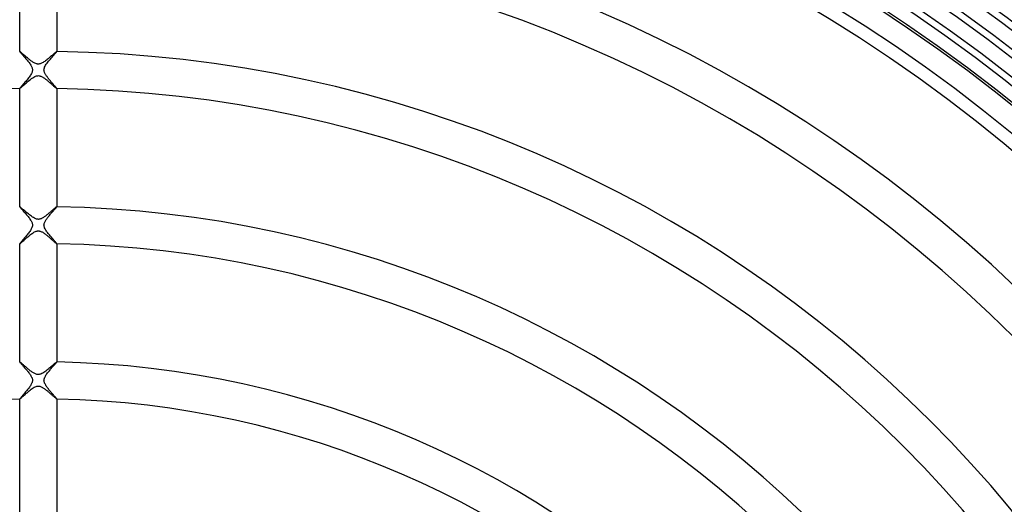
# Model space of a CAD drawing. Header units: millimetres. Extents: x -258 to 258, y -258 to 258.
# Tile 40 of 63: x -2 to 104, y 87 to 139. Entities that reach past the tile are written whole.
import ezdxf

# ---------------------------------------------------------------- set-up
doc = ezdxf.new("R2010")
doc.units = ezdxf.units.MM
doc.layers.add('HIDDEN', color=7, linetype='Continuous')
doc.layers.add('THICK', color=7, linetype='Continuous')

msp = doc.modelspace()

# ---------------------------------------------------------------- linework, layer by layer
at = {"layer": 'HIDDEN'}
for p, q in [((-1.99, 135.98), (-2, 135.99)), ((-2, 135.99), (-2, 135.99)), ((-2, 135.99), (-2, 135.99)), ((-2, 135.99), (-2, 135.98)), ((-2, 135.98), (-2, 135.98)), ((-2, 135.98), (-2, 135.98)), ((-2, 135.98), (-2, 135.98)), ((-1.97, 135.97), (-1.99, 135.98)), ((-1.95, 135.96), (-1.97, 135.97)), ((-1.92, 135.94), (-1.95, 135.96)), ((-1.89, 135.91), (-1.92, 135.94)), ((1.94, 135.95), (1.91, 135.92)), ((1.97, 135.97), (1.94, 135.95)), ((1.99, 135.98), (1.97, 135.97)), ((2, 135.99), (1.99, 135.98)), ((2, 135.98), (2, 135.99)), ((2, 135.99), (2, 135.99)), ((2, 135.99), (2, 135.99)), ((2, 135.98), (2, 135.98)), ((2, 135.98), (2, 135.98)), ((2, 135.98), (2, 135.98)), ((-1.85, 135.88), (-1.89, 135.91)), ((-1.81, 135.84), (-1.85, 135.88)), ((-1.76, 135.8), (-1.81, 135.84)), ((-1.71, 135.75), (-1.76, 135.8)), ((-1.65, 135.71), (-1.71, 135.75)), ((-1.59, 135.65), (-1.65, 135.71)), ((-1.53, 135.6), (-1.59, 135.65)), ((-1.46, 135.54), (-1.53, 135.6)), ((-1.39, 135.48), (-1.46, 135.54)), ((-1.32, 135.42), (-1.39, 135.48)), ((-1.25, 135.36), (-1.32, 135.42)), ((-1.17, 135.29), (-1.25, 135.36)), ((-1.1, 135.23), (-1.17, 135.29)), ((-1.02, 135.17), (-1.1, 135.23)), ((-0.94, 135.11), (-1.02, 135.17)), ((-0.87, 135.05), (-0.94, 135.11)), ((-0.79, 134.99), (-0.87, 135.05)), ((-0.72, 134.94), (-0.79, 134.99)), ((-0.65, 134.89), (-0.72, 134.94)), ((-0.58, 134.84), (-0.65, 134.89)), ((0.61, 134.86), (0.52, 134.81)), ((0.7, 134.92), (0.61, 134.86)), ((0.79, 134.99), (0.7, 134.92)), ((0.88, 135.06), (0.79, 134.99)), ((0.98, 135.13), (0.88, 135.06)), ((1.07, 135.21), (0.98, 135.13)), ((1.16, 135.28), (1.07, 135.21)), ((1.25, 135.36), (1.16, 135.28)), ((1.33, 135.43), (1.25, 135.36)), ((1.41, 135.5), (1.33, 135.43)), ((1.49, 135.57), (1.41, 135.5)), ((1.57, 135.63), (1.49, 135.57)), ((1.64, 135.69), (1.57, 135.63)), ((1.7, 135.75), (1.64, 135.69)), ((1.76, 135.8), (1.7, 135.75)), ((1.82, 135.85), (1.76, 135.8)), ((1.86, 135.89), (1.82, 135.85)), ((1.91, 135.92), (1.86, 135.89)), ((-0.51, 134.79), (-0.58, 134.84)), ((-0.43, 134.75), (-0.51, 134.79)), ((-0.35, 134.71), (-0.43, 134.75)), ((-0.27, 134.68), (-0.35, 134.71)), ((-0.2, 134.65), (-0.27, 134.68)), ((-0.13, 134.64), (-0.2, 134.65)), ((-0.07, 134.63), (-0.13, 134.64)), ((0, 134.62), (-0.07, 134.63)), ((0.06, 134.63), (0, 134.62)), ((0.13, 134.64), (0.06, 134.63)), ((0.2, 134.65), (0.13, 134.64)), ((0.27, 134.68), (0.2, 134.65)), ((0.35, 134.71), (0.27, 134.68)), ((0.44, 134.76), (0.35, 134.71)), ((0.52, 134.81), (0.44, 134.76)), ((-1.19, 132.68), (-1.07, 132.78)), ((-1.07, 132.78), (-0.95, 132.88)), ((-0.95, 132.88), (-0.83, 132.98)), ((-0.83, 132.98), (-0.71, 133.06)), ((-0.71, 133.06), (-0.6, 133.14)), ((-0.6, 133.14), (-0.49, 133.22)), ((-0.49, 133.22), (-0.38, 133.27)), ((-0.38, 133.27), (-0.28, 133.32)), ((-0.28, 133.32), (-0.2, 133.35)), ((-0.2, 133.35), (-0.12, 133.36)), ((-0.12, 133.36), (-0.05, 133.37)), ((-0.05, 133.37), (0.02, 133.38)), ((0.02, 133.38), (0.09, 133.37)), ((0.09, 133.37), (0.16, 133.36)), ((0.16, 133.36), (0.22, 133.34)), ((0.22, 133.34), (0.29, 133.31)), ((0.29, 133.31), (0.36, 133.29)), ((0.36, 133.29), (0.42, 133.25)), ((0.42, 133.25), (0.48, 133.22)), ((0.48, 133.22), (0.54, 133.18)), ((0.54, 133.18), (0.6, 133.14)), ((0.6, 133.14), (0.66, 133.1)), ((0.66, 133.1), (0.72, 133.06)), ((0.72, 133.06), (0.78, 133.01)), ((0.78, 133.01), (0.85, 132.96)), ((0.85, 132.96), (0.91, 132.91)), ((0.91, 132.91), (0.97, 132.86)), ((0.97, 132.86), (1.03, 132.81)), ((1.03, 132.81), (1.1, 132.76)), ((1.1, 132.76), (1.16, 132.7)), ((-2, 131.99), (-2, 131.99)), ((-2, 131.99), (-2, 131.99)), ((-2, 131.99), (-2, 131.99)), ((-2, 131.99), (-2, 131.99)), ((-2, 131.99), (-2, 131.98)), ((-2, 131.98), (-1.98, 131.99)), ((-2, 131.98), (-2, 131.98)), ((-1.98, 131.99), (-1.95, 132.01)), ((-1.95, 132.01), (-1.91, 132.05)), ((-1.91, 132.05), (-1.85, 132.1)), ((-1.85, 132.1), (-1.78, 132.16)), ((-1.78, 132.16), (-1.7, 132.23)), ((-1.7, 132.23), (-1.61, 132.31)), ((-1.61, 132.31), (-1.51, 132.4)), ((-1.51, 132.4), (-1.41, 132.49)), ((-1.41, 132.49), (-1.3, 132.58)), ((-1.3, 132.58), (-1.19, 132.68)), ((1.16, 132.7), (1.22, 132.65)), ((1.22, 132.65), (1.28, 132.6)), ((1.28, 132.6), (1.34, 132.55)), ((1.34, 132.55), (1.4, 132.5)), ((1.4, 132.5), (1.46, 132.45)), ((1.46, 132.45), (1.51, 132.4)), ((1.51, 132.4), (1.56, 132.35)), ((1.56, 132.35), (1.62, 132.31)), ((1.62, 132.31), (1.66, 132.26)), ((1.66, 132.26), (1.71, 132.22)), ((1.71, 132.22), (1.75, 132.19)), ((1.75, 132.19), (1.79, 132.15)), ((1.79, 132.15), (1.83, 132.12)), ((1.83, 132.12), (1.86, 132.09)), ((1.86, 132.09), (1.89, 132.06)), ((1.89, 132.06), (1.92, 132.04)), ((1.92, 132.04), (1.94, 132.02)), ((1.94, 132.02), (1.96, 132)), ((1.96, 132), (1.98, 131.99)), ((1.98, 131.99), (1.99, 131.99)), ((1.99, 131.99), (2, 131.98)), ((2, 131.98), (2, 131.99)), ((2, 131.99), (2, 131.99)), ((2, 131.99), (2, 131.99)), ((2, 131.99), (2, 131.99)), ((2, 131.99), (2, 131.99)), ((2, 131.98), (2, 131.98)), ((-1.98, 119.23), (-2, 119.23)), ((-2, 119.23), (-2, 119.23)), ((-2, 119.23), (-2, 119.23)), ((-2, 119.23), (-2, 119.23)), ((-2, 119.23), (-2, 119.23)), ((-2, 119.23), (-2, 119.23)), ((-2, 119.23), (-2, 119.23)), ((-1.95, 119.21), (-1.98, 119.23)), ((-1.91, 119.18), (-1.95, 119.21)), ((-1.86, 119.13), (-1.91, 119.18)), ((-1.8, 119.08), (-1.86, 119.13)), ((-1.73, 119.02), (-1.8, 119.08)), ((-1.65, 118.95), (-1.73, 119.02)), ((-1.56, 118.88), (-1.65, 118.95)), ((1.65, 118.95), (1.59, 118.9)), ((1.7, 119), (1.65, 118.95)), ((1.75, 119.04), (1.7, 119)), ((1.79, 119.08), (1.75, 119.04)), ((1.84, 119.11), (1.79, 119.08)), ((1.87, 119.14), (1.84, 119.11)), ((1.91, 119.17), (1.87, 119.14)), ((1.93, 119.19), (1.91, 119.17)), ((1.96, 119.21), (1.93, 119.19)), ((1.98, 119.22), (1.96, 119.21)), ((1.99, 119.23), (1.98, 119.22)), ((2, 119.23), (1.99, 119.23)), ((2, 119.23), (2, 119.23)), ((2, 119.23), (2, 119.23)), ((2, 119.23), (2, 119.23)), ((2, 119.23), (2, 119.23)), ((2, 119.23), (2, 119.23)), ((2, 119.23), (2, 119.23)), ((-1.47, 118.8), (-1.56, 118.88)), ((-1.37, 118.71), (-1.47, 118.8)), ((-1.27, 118.62), (-1.37, 118.71)), ((-1.16, 118.54), (-1.27, 118.62)), ((-1.06, 118.45), (-1.16, 118.54)), ((-0.95, 118.36), (-1.06, 118.45)), ((-0.84, 118.28), (-0.95, 118.36)), ((-0.73, 118.2), (-0.84, 118.28)), ((-0.63, 118.12), (-0.73, 118.2)), ((-0.52, 118.06), (-0.63, 118.12)), ((-0.42, 118), (-0.52, 118.06)), ((-0.33, 117.95), (-0.42, 118)), ((-0.25, 117.92), (-0.33, 117.95)), ((-0.18, 117.9), (-0.25, 117.92)), ((-0.13, 117.89), (-0.18, 117.9)), ((-0.08, 117.88), (-0.13, 117.89)), ((-0.03, 117.88), (-0.08, 117.88)), ((0.02, 117.87), (-0.03, 117.88)), ((0.07, 117.88), (0.02, 117.87)), ((0.12, 117.89), (0.07, 117.88)), ((0.18, 117.9), (0.12, 117.89)), ((0.24, 117.92), (0.18, 117.9)), ((0.3, 117.94), (0.24, 117.92)), ((0.36, 117.97), (0.3, 117.94)), ((0.43, 118), (0.36, 117.97)), ((0.5, 118.04), (0.43, 118)), ((0.57, 118.08), (0.5, 118.04)), ((0.64, 118.13), (0.57, 118.08)), ((0.71, 118.18), (0.64, 118.13)), ((0.78, 118.23), (0.71, 118.18)), ((0.85, 118.28), (0.78, 118.23)), ((0.92, 118.34), (0.85, 118.28)), ((1, 118.4), (0.92, 118.34)), ((1.07, 118.46), (1, 118.4)), ((1.14, 118.52), (1.07, 118.46)), ((1.21, 118.58), (1.14, 118.52)), ((1.28, 118.63), (1.21, 118.58)), ((1.35, 118.69), (1.28, 118.63)), ((1.41, 118.75), (1.35, 118.69)), ((1.47, 118.8), (1.41, 118.75)), ((1.53, 118.85), (1.47, 118.8)), ((1.59, 118.9), (1.53, 118.85)), ((-1.4, 115.74), (-1.32, 115.82)), ((-1.32, 115.82), (-1.22, 115.9)), ((-1.22, 115.9), (-1.13, 115.98)), ((-1.13, 115.98), (-1.03, 116.06)), ((-1.03, 116.06), (-0.93, 116.14)), ((-0.93, 116.14), (-0.84, 116.22)), ((-0.84, 116.22), (-0.74, 116.29)), ((-0.74, 116.29), (-0.65, 116.36)), ((-0.65, 116.36), (-0.56, 116.42)), ((-0.56, 116.42), (-0.47, 116.47)), ((-0.47, 116.47), (-0.39, 116.52)), ((-0.39, 116.52), (-0.31, 116.56)), ((-0.31, 116.56), (-0.24, 116.58)), ((-0.24, 116.58), (-0.18, 116.6)), ((-0.18, 116.6), (-0.12, 116.61)), ((-0.12, 116.61), (-0.07, 116.62)), ((-0.07, 116.62), (-0.02, 116.63)), ((-0.02, 116.63), (0.04, 116.62)), ((0.04, 116.62), (0.09, 116.62)), ((0.09, 116.62), (0.15, 116.61)), ((0.15, 116.61), (0.21, 116.59)), ((0.21, 116.59), (0.27, 116.57)), ((0.27, 116.57), (0.34, 116.54)), ((0.34, 116.54), (0.41, 116.51)), ((0.41, 116.51), (0.48, 116.47)), ((0.48, 116.47), (0.55, 116.42)), ((0.55, 116.42), (0.63, 116.38)), ((0.63, 116.38), (0.7, 116.32)), ((0.7, 116.32), (0.77, 116.27)), ((0.77, 116.27), (0.85, 116.21)), ((0.85, 116.21), (0.92, 116.15)), ((0.92, 116.15), (1, 116.09)), ((1, 116.09), (1.07, 116.03)), ((1.07, 116.03), (1.15, 115.97)), ((1.15, 115.97), (1.22, 115.9)), ((1.22, 115.9), (1.3, 115.84)), ((1.3, 115.84), (1.37, 115.77)), ((1.37, 115.77), (1.44, 115.71)), ((-2, 115.24), (-2, 115.23)), ((-2, 115.23), (-1.99, 115.24)), ((-2, 115.23), (-2, 115.23)), ((-2, 115.23), (-2, 115.23)), ((-2, 115.23), (-2, 115.23)), ((-2, 115.23), (-2, 115.23)), ((-2, 115.23), (-2, 115.23)), ((-1.99, 115.24), (-1.96, 115.25)), ((-1.96, 115.25), (-1.93, 115.28)), ((-1.93, 115.28), (-1.89, 115.31)), ((-1.89, 115.31), (-1.84, 115.36)), ((-1.84, 115.36), (-1.78, 115.41)), ((-1.78, 115.41), (-1.72, 115.46)), ((-1.72, 115.46), (-1.65, 115.53)), ((-1.65, 115.53), (-1.57, 115.59)), ((-1.57, 115.59), (-1.49, 115.67)), ((-1.49, 115.67), (-1.4, 115.74)), ((1.44, 115.71), (1.51, 115.65)), ((1.51, 115.65), (1.57, 115.59)), ((1.57, 115.59), (1.64, 115.54)), ((1.64, 115.54), (1.7, 115.48)), ((1.7, 115.48), (1.75, 115.43)), ((1.75, 115.43), (1.8, 115.39)), ((1.8, 115.39), (1.85, 115.35)), ((1.85, 115.35), (1.89, 115.32)), ((1.89, 115.32), (1.92, 115.29)), ((1.92, 115.29), (1.95, 115.26)), ((1.95, 115.26), (1.97, 115.25)), ((1.97, 115.25), (1.99, 115.24)), ((1.99, 115.24), (2, 115.23)), ((2, 115.23), (2, 115.24)), ((2, 115.23), (2, 115.23)), ((2, 115.23), (2, 115.23)), ((2, 115.23), (2, 115.23)), ((2, 115.23), (2, 115.23)), ((2, 115.23), (2, 115.23)), ((-1.99, 102.48), (-2, 102.48)), ((-2, 102.48), (-2, 102.48)), ((-2, 102.48), (-2, 102.48)), ((-2, 102.48), (-2, 102.48)), ((-2, 102.48), (-2, 102.48)), ((-2, 102.48), (-2, 102.48)), ((-2, 102.48), (-2, 102.48)), ((-1.97, 102.47), (-1.99, 102.48)), ((-1.95, 102.45), (-1.97, 102.47)), ((-1.92, 102.43), (-1.95, 102.45)), ((-1.89, 102.4), (-1.92, 102.43)), ((-1.85, 102.37), (-1.89, 102.4)), ((-1.81, 102.34), (-1.85, 102.37)), ((-1.76, 102.3), (-1.81, 102.34)), ((-1.71, 102.25), (-1.76, 102.3)), ((-1.66, 102.21), (-1.71, 102.25)), ((-1.6, 102.16), (-1.66, 102.21)), ((-1.54, 102.11), (-1.6, 102.16)), ((-1.48, 102.05), (-1.54, 102.11)), ((-1.41, 102), (-1.48, 102.05)), ((-1.34, 101.94), (-1.41, 102)), ((1.35, 101.94), (1.25, 101.86)), ((1.45, 102.03), (1.35, 101.94)), ((1.54, 102.1), (1.45, 102.03)), ((1.62, 102.18), (1.54, 102.1)), ((1.7, 102.24), (1.62, 102.18)), ((1.77, 102.3), (1.7, 102.24)), ((1.83, 102.36), (1.77, 102.3)), ((1.89, 102.4), (1.83, 102.36)), ((1.93, 102.44), (1.89, 102.4)), ((1.96, 102.46), (1.93, 102.44)), ((1.99, 102.48), (1.96, 102.46)), ((2, 102.48), (1.99, 102.48)), ((2, 102.48), (2, 102.48)), ((2, 102.48), (2, 102.48)), ((2, 102.48), (2, 102.48)), ((2, 102.48), (2, 102.48)), ((2, 102.48), (2, 102.48)), ((2, 102.48), (2, 102.48)), ((-1.27, 101.88), (-1.34, 101.94)), ((-1.21, 101.82), (-1.27, 101.88)), ((-1.14, 101.76), (-1.21, 101.82)), ((-1.07, 101.7), (-1.14, 101.76)), ((-1, 101.65), (-1.07, 101.7)), ((-0.93, 101.59), (-1, 101.65)), ((-0.86, 101.54), (-0.93, 101.59)), ((-0.79, 101.49), (-0.86, 101.54)), ((-0.72, 101.44), (-0.79, 101.49)), ((-0.66, 101.39), (-0.72, 101.44)), ((-0.59, 101.35), (-0.66, 101.39)), ((-0.52, 101.3), (-0.59, 101.35)), ((-0.45, 101.26), (-0.52, 101.3)), ((-0.38, 101.22), (-0.45, 101.26)), ((-0.3, 101.19), (-0.38, 101.22)), ((-0.22, 101.16), (-0.3, 101.19)), ((-0.14, 101.14), (-0.22, 101.16)), ((-0.06, 101.13), (-0.14, 101.14)), ((0.02, 101.12), (-0.06, 101.13)), ((0.1, 101.13), (0.02, 101.12)), ((0.18, 101.15), (0.1, 101.13)), ((0.28, 101.18), (0.18, 101.15)), ((0.37, 101.22), (0.28, 101.18)), ((0.48, 101.28), (0.37, 101.22)), ((0.59, 101.34), (0.48, 101.28)), ((0.7, 101.42), (0.59, 101.34)), ((0.81, 101.5), (0.7, 101.42)), ((0.92, 101.59), (0.81, 101.5)), ((1.03, 101.68), (0.92, 101.59)), ((1.14, 101.77), (1.03, 101.68)), ((1.25, 101.86), (1.14, 101.77)), ((-0.33, 99.8), (-0.23, 99.84)), ((-0.23, 99.84), (-0.15, 99.86)), ((-0.15, 99.86), (-0.07, 99.87)), ((-0.07, 99.87), (0.01, 99.88)), ((0.01, 99.88), (0.08, 99.87)), ((0.08, 99.87), (0.16, 99.86)), ((0.16, 99.86), (0.23, 99.84)), ((0.23, 99.84), (0.31, 99.81)), ((-1.68, 98.74), (-1.6, 98.81)), ((-1.6, 98.81), (-1.51, 98.89)), ((-1.51, 98.89), (-1.42, 98.98)), ((-1.42, 98.98), (-1.32, 99.07)), ((-1.32, 99.07), (-1.21, 99.16)), ((-1.21, 99.16), (-1.1, 99.25)), ((-1.1, 99.25), (-0.99, 99.35)), ((-0.99, 99.35), (-0.87, 99.44)), ((-0.87, 99.44), (-0.76, 99.53)), ((-0.76, 99.53), (-0.65, 99.61)), ((-0.65, 99.61), (-0.54, 99.68)), ((-0.54, 99.68), (-0.43, 99.75)), ((-0.43, 99.75), (-0.33, 99.8)), ((0.31, 99.81), (0.38, 99.77)), ((0.38, 99.77), (0.45, 99.74)), ((0.45, 99.74), (0.51, 99.7)), ((0.51, 99.7), (0.57, 99.66)), ((0.57, 99.66), (0.63, 99.62)), ((0.63, 99.62), (0.69, 99.58)), ((0.69, 99.58), (0.75, 99.54)), ((0.75, 99.54), (0.81, 99.49)), ((0.81, 99.49), (0.87, 99.45)), ((0.87, 99.45), (0.93, 99.4)), ((0.93, 99.4), (0.99, 99.35)), ((0.99, 99.35), (1.05, 99.3)), ((1.05, 99.3), (1.11, 99.25)), ((1.11, 99.25), (1.17, 99.19)), ((1.17, 99.19), (1.23, 99.14)), ((1.23, 99.14), (1.29, 99.09)), ((1.29, 99.09), (1.35, 99.03)), ((1.35, 99.03), (1.41, 98.98)), ((1.41, 98.98), (1.47, 98.93)), ((1.47, 98.93), (1.53, 98.88)), ((1.53, 98.88), (1.58, 98.84)), ((1.58, 98.84), (1.63, 98.79)), ((1.63, 98.79), (1.68, 98.75)), ((-2, 98.48), (-1.98, 98.49)), ((-2, 98.48), (-2, 98.48)), ((-2, 98.48), (-2, 98.48)), ((-2, 98.48), (-2, 98.48)), ((-2, 98.48), (-2, 98.48)), ((-2, 98.48), (-2, 98.48)), ((-2, 98.48), (-2, 98.48)), ((-1.98, 98.49), (-1.96, 98.5)), ((-1.96, 98.5), (-1.93, 98.53)), ((-1.93, 98.53), (-1.88, 98.57)), ((-1.88, 98.57), (-1.82, 98.62)), ((-1.82, 98.62), (-1.76, 98.68)), ((-1.76, 98.68), (-1.68, 98.74)), ((1.68, 98.75), (1.72, 98.71)), ((1.72, 98.71), (1.77, 98.67)), ((1.77, 98.67), (1.81, 98.63)), ((1.81, 98.63), (1.85, 98.6)), ((1.85, 98.6), (1.88, 98.57)), ((1.88, 98.57), (1.91, 98.54)), ((1.91, 98.54), (1.94, 98.52)), ((1.94, 98.52), (1.96, 98.5)), ((1.96, 98.5), (1.98, 98.49)), ((1.98, 98.49), (1.99, 98.48)), ((1.99, 98.48), (2, 98.48)), ((2, 98.48), (2, 98.48)), ((2, 98.48), (2, 98.48)), ((2, 98.48), (2, 98.48)), ((2, 98.48), (2, 98.48)), ((2, 98.48), (2, 98.48)), ((2, 98.48), (2, 98.48))]:
    msp.add_line(p, q, dxfattribs=at)
for radius, start, end in [(211.62, 90.3553, 179.6447), (211.62, 0.3553, 89.6447), (209.25, 90.343, 179.657), (209.25, 0.343, 89.657), (206.88, 90.329, 179.671), (206.88, 0.329, 89.671), (204.5, 90.313, 179.687), (204.5, 0.3131, 89.6869), (202.12, 90.2947, 179.7053), (202.12, 0.2947, 89.7053), (199.75, 90.2733, 179.7267), (199.75, 0.2733, 89.7267), (197.38, 90.248, 179.752), (197.38, 0.248, 89.752), (195, 90.2172, 179.7828), (195, 0.2173, 89.7828), (192.62, 90.1781, 179.8219), (192.62, 0.1781, 89.8219), (190.25, 90.1225, 179.8775), (190.25, 0.1224, 89.8775), (187.88, 0, 180), (185.5, 0, 180), (183.12, 0, 180), (180.75, 0, 180), (178.38, 0, 180), (176, 0, 180), (173.62, 0, 180), (171.25, 0, 180), (168.88, 0, 180), (167.5, 0, 180)]:
    msp.add_arc((0, 0), radius, start, end, dxfattribs=at)
at = {"layer": 'THICK'}
for p, q in [((-2, 135.98), (-2, 148.74)), ((2, 148.74), (2, 135.98)), ((-2, 135.98), (-2, 135.97)), ((-2, 135.97), (-1.98, 135.95)), ((-1.98, 135.95), (-1.96, 135.92)), ((-1.96, 135.92), (-1.93, 135.89)), ((1.93, 135.89), (1.97, 135.93)), ((1.97, 135.93), (1.99, 135.97)), ((1.99, 135.97), (2, 135.98)), ((-1.93, 135.89), (-1.9, 135.85)), ((-1.9, 135.85), (-1.85, 135.8)), ((-1.85, 135.8), (-1.8, 135.74)), ((-1.8, 135.74), (-1.75, 135.68)), ((-1.75, 135.68), (-1.69, 135.61)), ((-1.69, 135.61), (-1.62, 135.54)), ((-1.62, 135.54), (-1.56, 135.46)), ((-1.56, 135.46), (-1.49, 135.38)), ((-1.49, 135.38), (-1.41, 135.3)), ((-1.41, 135.3), (-1.34, 135.21)), ((-1.34, 135.21), (-1.27, 135.13)), ((-1.27, 135.13), (-1.19, 135.04)), ((-1.19, 135.04), (-1.12, 134.95)), ((-1.12, 134.95), (-1.05, 134.87)), ((-1.05, 134.87), (-0.98, 134.78)), ((1.03, 134.84), (1.12, 134.95)), ((1.12, 134.95), (1.21, 135.06)), ((1.21, 135.06), (1.31, 135.17)), ((1.31, 135.17), (1.4, 135.28)), ((1.4, 135.28), (1.49, 135.39)), ((1.49, 135.39), (1.59, 135.49)), ((1.59, 135.49), (1.67, 135.59)), ((1.67, 135.59), (1.75, 135.68)), ((1.75, 135.68), (1.82, 135.76)), ((1.82, 135.76), (1.88, 135.83)), ((1.88, 135.83), (1.93, 135.89)), ((-0.98, 134.78), (-0.92, 134.69)), ((-0.92, 134.69), (-0.86, 134.6)), ((-0.86, 134.6), (-0.8, 134.52)), ((-0.8, 134.52), (-0.76, 134.43)), ((-0.76, 134.43), (-0.71, 134.35)), ((-0.71, 134.35), (-0.68, 134.28)), ((-0.68, 134.28), (-0.66, 134.21)), ((-0.65, 133.81), (-0.67, 133.75)), ((-0.66, 134.21), (-0.64, 134.14)), ((-0.64, 133.86), (-0.65, 133.81)), ((-0.64, 134.14), (-0.63, 134.08)), ((-0.63, 133.92), (-0.64, 133.86)), ((-0.63, 134.08), (-0.63, 134.03)), ((-0.63, 134.03), (-0.63, 133.97)), ((-0.63, 133.97), (-0.63, 133.92)), ((0.62, 133.99), (0.63, 134.06)), ((0.63, 133.91), (0.62, 133.99)), ((0.63, 134.06), (0.64, 134.13)), ((0.64, 133.84), (0.63, 133.91)), ((0.64, 134.13), (0.66, 134.21)), ((0.66, 133.77), (0.64, 133.84)), ((0.66, 134.21), (0.69, 134.3)), ((0.69, 134.3), (0.74, 134.4)), ((0.74, 134.4), (0.8, 134.51)), ((0.8, 134.51), (0.87, 134.62)), ((0.87, 134.62), (0.95, 134.73)), ((0.95, 134.73), (1.03, 134.84)), ((-1.35, 132.76), (-1.43, 132.67)), ((-1.27, 132.85), (-1.35, 132.76)), ((-1.2, 132.94), (-1.27, 132.85)), ((-1.12, 133.04), (-1.2, 132.94)), ((-1.04, 133.14), (-1.12, 133.04)), ((-0.97, 133.23), (-1.04, 133.14)), ((-0.9, 133.32), (-0.97, 133.23)), ((-0.84, 133.42), (-0.9, 133.32)), ((-0.79, 133.51), (-0.84, 133.42)), ((-0.74, 133.6), (-0.79, 133.51)), ((-0.7, 133.67), (-0.74, 133.6)), ((-0.67, 133.75), (-0.7, 133.67)), ((0.69, 133.7), (0.66, 133.77)), ((0.72, 133.64), (0.69, 133.7)), ((0.75, 133.58), (0.72, 133.64)), ((0.78, 133.51), (0.75, 133.58)), ((0.82, 133.45), (0.78, 133.51)), ((0.86, 133.39), (0.82, 133.45)), ((0.9, 133.33), (0.86, 133.39)), ((0.95, 133.27), (0.9, 133.33)), ((0.99, 133.2), (0.95, 133.27)), ((1.04, 133.14), (0.99, 133.2)), ((1.1, 133.07), (1.04, 133.14)), ((1.15, 133.01), (1.1, 133.07)), ((1.2, 132.94), (1.15, 133.01)), ((1.25, 132.88), (1.2, 132.94)), ((1.31, 132.81), (1.25, 132.88)), ((1.36, 132.75), (1.31, 132.81)), ((1.41, 132.69), (1.36, 132.75)), ((-1.99, 132), (-2, 131.99)), ((-2, 119.23), (-2, 131.99)), ((-1.98, 132.02), (-1.99, 132)), ((-1.96, 132.05), (-1.98, 132.02)), ((-1.92, 132.1), (-1.96, 132.05)), ((-1.88, 132.15), (-1.92, 132.1)), ((-1.83, 132.2), (-1.88, 132.15)), ((-1.78, 132.27), (-1.83, 132.2)), ((-1.71, 132.34), (-1.78, 132.27)), ((-1.65, 132.41), (-1.71, 132.34)), ((-1.58, 132.5), (-1.65, 132.41)), ((-1.51, 132.58), (-1.58, 132.5)), ((-1.43, 132.67), (-1.51, 132.58)), ((1.46, 132.63), (1.41, 132.69)), ((1.51, 132.57), (1.46, 132.63)), ((1.56, 132.52), (1.51, 132.57)), ((1.61, 132.46), (1.56, 132.52)), ((1.65, 132.41), (1.61, 132.46)), ((1.69, 132.36), (1.65, 132.41)), ((1.73, 132.32), (1.69, 132.36)), ((1.77, 132.27), (1.73, 132.32)), ((1.81, 132.23), (1.77, 132.27)), ((1.84, 132.19), (1.81, 132.23)), ((1.87, 132.15), (1.84, 132.19)), ((1.9, 132.12), (1.87, 132.15)), ((1.93, 132.09), (1.9, 132.12)), ((1.95, 132.06), (1.93, 132.09)), ((1.97, 132.04), (1.95, 132.06)), ((1.98, 132.02), (1.97, 132.04)), ((1.99, 132), (1.98, 132.02)), ((2, 131.99), (1.99, 132)), ((2, 131.99), (2, 119.23)), ((2, 131.99), (2, 131.99)), ((-2, 119.23), (-1.99, 119.22)), ((-1.99, 119.22), (-1.98, 119.2)), ((-1.98, 119.2), (-1.96, 119.17)), ((-1.96, 119.17), (-1.92, 119.12)), ((-1.92, 119.12), (-1.88, 119.08)), ((-1.88, 119.08), (-1.83, 119.02)), ((-1.83, 119.02), (-1.78, 118.96)), ((-1.78, 118.96), (-1.71, 118.89)), ((1.73, 118.91), (1.78, 118.96)), ((1.78, 118.96), (1.82, 119.01)), ((1.82, 119.01), (1.86, 119.05)), ((1.86, 119.05), (1.9, 119.09)), ((1.9, 119.09), (1.93, 119.13)), ((1.93, 119.13), (1.95, 119.16)), ((1.95, 119.16), (1.97, 119.19)), ((1.97, 119.19), (1.99, 119.21)), ((1.99, 119.21), (2, 119.22)), ((2, 119.22), (2, 119.23)), ((-1.71, 118.89), (-1.65, 118.81)), ((-1.65, 118.81), (-1.58, 118.73)), ((-1.58, 118.73), (-1.5, 118.65)), ((-1.5, 118.65), (-1.42, 118.56)), ((-1.42, 118.56), (-1.34, 118.47)), ((-1.34, 118.47), (-1.26, 118.37)), ((-1.26, 118.37), (-1.18, 118.27)), ((-1.18, 118.27), (-1.1, 118.18)), ((-1.1, 118.18), (-1.03, 118.08)), ((-1.03, 118.08), (-0.95, 117.99)), ((-0.95, 117.99), (-0.89, 117.89)), ((-0.89, 117.89), (-0.83, 117.8)), ((0.87, 117.86), (0.92, 117.93)), ((0.92, 117.93), (0.97, 118.01)), ((0.97, 118.01), (1.02, 118.08)), ((1.02, 118.08), (1.08, 118.15)), ((1.08, 118.15), (1.14, 118.23)), ((1.14, 118.23), (1.21, 118.3)), ((1.21, 118.3), (1.27, 118.38)), ((1.27, 118.38), (1.33, 118.45)), ((1.33, 118.45), (1.39, 118.53)), ((1.39, 118.53), (1.46, 118.6)), ((1.46, 118.6), (1.52, 118.66)), ((1.52, 118.66), (1.57, 118.73)), ((1.57, 118.73), (1.63, 118.79)), ((1.63, 118.79), (1.68, 118.85)), ((1.68, 118.85), (1.73, 118.91)), ((-0.83, 117.8), (-0.77, 117.71)), ((-0.75, 116.83), (-0.8, 116.74)), ((-0.77, 117.71), (-0.73, 117.63)), ((-0.71, 116.91), (-0.75, 116.83)), ((-0.73, 117.63), (-0.69, 117.55)), ((-0.68, 116.98), (-0.71, 116.91)), ((-0.69, 117.55), (-0.66, 117.48)), ((-0.66, 117.04), (-0.68, 116.98)), ((-0.66, 117.48), (-0.65, 117.42)), ((-0.64, 117.09), (-0.66, 117.04)), ((-0.65, 117.42), (-0.63, 117.36)), ((-0.63, 117.15), (-0.64, 117.09)), ((-0.63, 117.36), (-0.63, 117.3)), ((-0.63, 117.3), (-0.62, 117.25)), ((-0.62, 117.25), (-0.63, 117.2)), ((-0.63, 117.2), (-0.63, 117.15)), ((0.62, 117.26), (0.63, 117.34)), ((0.63, 117.19), (0.62, 117.26)), ((0.63, 117.34), (0.64, 117.41)), ((0.64, 117.11), (0.63, 117.19)), ((0.64, 117.41), (0.67, 117.49)), ((0.66, 117.03), (0.64, 117.11)), ((0.69, 116.95), (0.66, 117.03)), ((0.67, 117.49), (0.7, 117.57)), ((0.73, 116.86), (0.69, 116.95)), ((0.7, 117.57), (0.74, 117.65)), ((0.77, 116.78), (0.73, 116.86)), ((0.74, 117.65), (0.78, 117.72)), ((0.78, 117.72), (0.82, 117.79)), ((0.82, 117.79), (0.87, 117.86)), ((-1.55, 115.78), (-1.62, 115.7)), ((-1.48, 115.86), (-1.55, 115.78)), ((-1.41, 115.95), (-1.48, 115.86)), ((-1.33, 116.03), (-1.41, 115.95)), ((-1.26, 116.12), (-1.33, 116.03)), ((-1.19, 116.21), (-1.26, 116.12)), ((-1.11, 116.3), (-1.19, 116.21)), ((-1.04, 116.39), (-1.11, 116.3)), ((-0.97, 116.48), (-1.04, 116.39)), ((-0.91, 116.57), (-0.97, 116.48)), ((-0.85, 116.65), (-0.91, 116.57)), ((-0.8, 116.74), (-0.85, 116.65)), ((0.82, 116.7), (0.77, 116.78)), ((0.88, 116.61), (0.82, 116.7)), ((0.94, 116.53), (0.88, 116.61)), ((1, 116.44), (0.94, 116.53)), ((1.06, 116.36), (1, 116.44)), ((1.13, 116.27), (1.06, 116.36)), ((1.2, 116.19), (1.13, 116.27)), ((1.27, 116.1), (1.2, 116.19)), ((1.35, 116.01), (1.27, 116.1)), ((1.42, 115.93), (1.35, 116.01)), ((1.49, 115.85), (1.42, 115.93)), ((1.56, 115.77), (1.49, 115.85)), ((1.63, 115.69), (1.56, 115.77)), ((-1.98, 115.27), (-2, 115.25)), ((-2, 115.25), (-2, 115.24)), ((-2, 102.48), (-2, 115.24)), ((-1.96, 115.3), (-1.98, 115.27)), ((-1.93, 115.33), (-1.96, 115.3)), ((-1.89, 115.38), (-1.93, 115.33)), ((-1.85, 115.43), (-1.89, 115.38)), ((-1.8, 115.49), (-1.85, 115.43)), ((-1.74, 115.56), (-1.8, 115.49)), ((-1.68, 115.63), (-1.74, 115.56)), ((-1.62, 115.7), (-1.68, 115.63)), ((1.69, 115.62), (1.63, 115.69)), ((1.75, 115.55), (1.69, 115.62)), ((1.8, 115.48), (1.75, 115.55)), ((1.85, 115.43), (1.8, 115.48)), ((1.9, 115.38), (1.85, 115.43)), ((1.93, 115.33), (1.9, 115.38)), ((1.96, 115.29), (1.93, 115.33)), ((1.98, 115.27), (1.96, 115.29)), ((2, 115.25), (1.98, 115.27)), ((2, 115.24), (2, 115.25)), ((2, 115.24), (2, 102.48)), ((-2, 102.48), (-2, 102.47)), ((-2, 102.47), (-1.99, 102.45)), ((-1.99, 102.45), (-1.97, 102.43)), ((-1.97, 102.43), (-1.95, 102.41)), ((-1.95, 102.41), (-1.92, 102.37)), ((-1.92, 102.37), (-1.89, 102.34)), ((-1.89, 102.34), (-1.85, 102.29)), ((-1.85, 102.29), (-1.81, 102.24)), ((-1.81, 102.24), (-1.76, 102.19)), ((-1.76, 102.19), (-1.71, 102.13)), ((-1.71, 102.13), (-1.66, 102.07)), ((-1.66, 102.07), (-1.6, 102.01)), ((-1.6, 102.01), (-1.54, 101.94)), ((1.48, 101.87), (1.55, 101.95)), ((1.55, 101.95), (1.61, 102.02)), ((1.61, 102.02), (1.68, 102.09)), ((1.68, 102.09), (1.74, 102.16)), ((1.74, 102.16), (1.79, 102.22)), ((1.79, 102.22), (1.84, 102.28)), ((1.84, 102.28), (1.89, 102.33)), ((1.89, 102.33), (1.93, 102.38)), ((1.93, 102.38), (1.96, 102.41)), ((1.96, 102.41), (1.98, 102.44)), ((1.98, 102.44), (2, 102.47)), ((2, 102.47), (2, 102.48)), ((-1.54, 101.94), (-1.47, 101.86)), ((-1.47, 101.86), (-1.41, 101.79)), ((-1.41, 101.79), (-1.34, 101.71)), ((-1.34, 101.71), (-1.28, 101.64)), ((-1.28, 101.64), (-1.21, 101.56)), ((-1.21, 101.56), (-1.14, 101.48)), ((-1.14, 101.48), (-1.08, 101.4)), ((-1.08, 101.4), (-1.02, 101.32)), ((-1.02, 101.32), (-0.96, 101.24)), ((-0.96, 101.24), (-0.9, 101.16)), ((-0.9, 101.16), (-0.84, 101.08)), ((-0.84, 101.08), (-0.79, 101)), ((-0.79, 101), (-0.75, 100.92)), ((-0.75, 100.92), (-0.71, 100.84)), ((0.7, 100.82), (0.73, 100.89)), ((0.73, 100.89), (0.77, 100.96)), ((0.77, 100.96), (0.82, 101.04)), ((0.82, 101.04), (0.87, 101.12)), ((0.87, 101.12), (0.93, 101.2)), ((0.93, 101.2), (0.99, 101.29)), ((0.99, 101.29), (1.06, 101.37)), ((1.06, 101.37), (1.13, 101.46)), ((1.13, 101.46), (1.2, 101.54)), ((1.2, 101.54), (1.27, 101.63)), ((1.27, 101.63), (1.34, 101.71)), ((1.34, 101.71), (1.41, 101.79)), ((1.41, 101.79), (1.48, 101.87)), ((-0.89, 99.84), (-0.95, 99.76)), ((-0.84, 99.92), (-0.89, 99.84)), ((-0.79, 100), (-0.84, 99.92)), ((-0.75, 100.08), (-0.79, 100)), ((-0.71, 100.15), (-0.75, 100.08)), ((-0.71, 100.84), (-0.67, 100.76)), ((-0.68, 100.22), (-0.71, 100.15)), ((-0.66, 100.28), (-0.68, 100.22)), ((-0.67, 100.76), (-0.65, 100.68)), ((-0.64, 100.35), (-0.66, 100.28)), ((-0.65, 100.68), (-0.63, 100.61)), ((-0.63, 100.41), (-0.64, 100.35)), ((-0.63, 100.61), (-0.63, 100.55)), ((-0.63, 100.55), (-0.62, 100.48)), ((-0.62, 100.48), (-0.63, 100.41)), ((0.62, 100.48), (0.63, 100.54)), ((0.63, 100.43), (0.62, 100.48)), ((0.63, 100.59), (0.64, 100.65)), ((0.63, 100.54), (0.63, 100.59)), ((0.64, 100.37), (0.63, 100.43)), ((0.64, 100.65), (0.66, 100.7)), ((0.65, 100.32), (0.64, 100.37)), ((0.67, 100.25), (0.65, 100.32)), ((0.66, 100.7), (0.67, 100.76)), ((0.67, 100.76), (0.7, 100.82)), ((0.69, 100.19), (0.67, 100.25)), ((0.73, 100.11), (0.69, 100.19)), ((0.77, 100.04), (0.73, 100.11)), ((0.81, 99.96), (0.77, 100.04)), ((0.86, 99.88), (0.81, 99.96)), ((0.92, 99.81), (0.86, 99.88)), ((-1.75, 98.79), (-1.8, 98.73)), ((-1.69, 98.86), (-1.75, 98.79)), ((-1.63, 98.93), (-1.69, 98.86)), ((-1.57, 99), (-1.63, 98.93)), ((-1.5, 99.08), (-1.57, 99)), ((-1.43, 99.16), (-1.5, 99.08)), ((-1.36, 99.24), (-1.43, 99.16)), ((-1.29, 99.33), (-1.36, 99.24)), ((-1.22, 99.41), (-1.29, 99.33)), ((-1.15, 99.5), (-1.22, 99.41)), ((-1.08, 99.59), (-1.15, 99.5)), ((-1.01, 99.67), (-1.08, 99.59)), ((-0.95, 99.76), (-1.01, 99.67)), ((0.97, 99.73), (0.92, 99.81)), ((1.03, 99.65), (0.97, 99.73)), ((1.1, 99.57), (1.03, 99.65)), ((1.16, 99.49), (1.1, 99.57)), ((1.22, 99.41), (1.16, 99.49)), ((1.28, 99.34), (1.22, 99.41)), ((1.35, 99.26), (1.28, 99.34)), ((1.41, 99.19), (1.35, 99.26)), ((1.47, 99.12), (1.41, 99.19)), ((1.52, 99.06), (1.47, 99.12)), ((1.58, 98.99), (1.52, 99.06)), ((1.63, 98.93), (1.58, 98.99)), ((1.68, 98.87), (1.63, 98.93)), ((1.73, 98.82), (1.68, 98.87)), ((1.77, 98.77), (1.73, 98.82)), ((1.81, 98.72), (1.77, 98.77)), ((-1.98, 98.51), (-2, 98.49)), ((-2, 98.49), (-2, 98.48)), ((-2, 85.72), (-2, 98.48)), ((-1.96, 98.54), (-1.98, 98.51)), ((-1.93, 98.58), (-1.96, 98.54)), ((-1.89, 98.62), (-1.93, 98.58)), ((-1.85, 98.68), (-1.89, 98.62)), ((-1.8, 98.73), (-1.85, 98.68)), ((1.85, 98.68), (1.81, 98.72)), ((1.88, 98.64), (1.85, 98.68)), ((1.91, 98.6), (1.88, 98.64)), ((1.94, 98.57), (1.91, 98.6)), ((1.96, 98.54), (1.94, 98.57)), ((1.98, 98.52), (1.96, 98.54)), ((1.99, 98.5), (1.98, 98.52)), ((2, 98.49), (1.99, 98.5)), ((2, 98.48), (2, 98.49)), ((2, 98.48), (2, 85.72))]:
    msp.add_line(p, q, dxfattribs=at)
for radius, start, end in [(215, 0.533, 89.467), (211, 90.3748, 179.6252), (211, 0.3748, 89.6252), (207.62, 0, 180), (205.25, 0, 180), (202.88, 0, 180), (200.5, 0, 180), (198.12, 0, 180), (195.75, 0, 180), (193.38, 0, 180), (191, 0, 180), (188.62, 90.1102, 179.8898), (188.62, 0.1102, 89.8897), (186.25, 90.1746, 179.8254), (186.25, 0.1746, 89.8255), (183.88, 90.222, 179.778), (183.88, 0.222, 89.778), (181.5, 90.2619, 179.7381), (181.5, 0.2619, 89.7381), (179.12, 90.2973, 179.7027), (179.12, 0.2974, 89.7027), (176.75, 90.3298, 179.6702), (176.75, 0.3298, 89.6702), (174.38, 90.3601, 179.6399), (174.38, 0.3602, 89.6398), (172, 90.3889, 179.6111), (172, 0.3889, 89.6111), (169.62, 90.4164, 179.5836), (169.62, 0.4164, 89.5836), (167.25, 90.4429, 179.5571), (167.25, 0.4429, 89.5571), (164.88, 90.4687, 179.5313), (164.88, 0.4687, 89.5314), (163.5, 90.7009, 179.2991), (163.5, 0.7009, 89.2991), (152.75, 90.7502, 179.2498), (152.75, 0.7502, 89.2498), (148.75, 90.7704, 179.2296), (148.75, 0.7704, 89.2296), (136, 0.8426, 89.1574), (132, 90.8681, 179.1319), (132, 0.8681, 89.1318), (119.25, 0.961, 89.039), (115.25, 0.9943, 89.0057), (102.5, 1.118, 88.882), (98.5, 91.1634, 178.8366), (98.5, 1.1634, 88.8365)]:
    msp.add_arc((0, 0), radius, start, end, dxfattribs=at)

doc.saveas('drawing.dxf')
